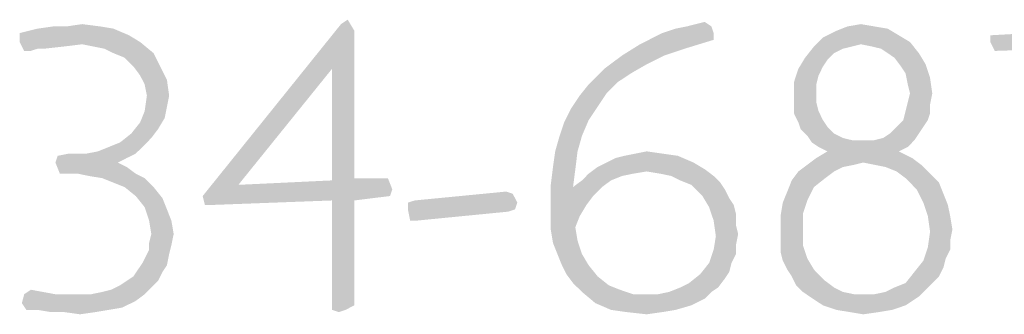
# Model space of a CAD drawing. Header units: inches. Extents: x -1.2 to 81.2, y -1.2 to 52.9.
# Tile 28 of 39: x 76.806 to 78.004, y 1.223 to 1.581. Entities that reach past the tile are written whole.
import ezdxf

# ---------------------------------------------------------------- set-up
doc = ezdxf.new("R2010")
doc.units = ezdxf.units.IN
doc.header["$LTSCALE"] = 4.4
doc.header["$MEASUREMENT"] = 0
doc.layers.get('0').update_dxf_attribs({"linetype": 'CONTINUOUS'})

msp = doc.modelspace()

# ---------------------------------------------------------------- linework, layer by layer
at = {"color": 2, "linetype": 'CONTINUOUS'}
for points in [[(77.1965, 1.5761), (77.2046, 1.5815), (77.2128, 1.5679)], [(76.9196, 1.5706), (76.8055, 1.5652), (76.8273, 1.5706)], [(76.8055, 1.5652), (76.9196, 1.5706), (76.9386, 1.5625)], [(76.8625, 1.5733), (76.9033, 1.5733), (76.8273, 1.5706)], [(76.8625, 1.5733), (76.8273, 1.5706), (76.8463, 1.5733)], [(76.8273, 1.5706), (76.9033, 1.5733), (76.9196, 1.5706)], [(76.8625, 1.5733), (76.8816, 1.5761), (76.9033, 1.5733)], [(77.2128, 1.5679), (77.0282, 1.367), (77.1965, 1.5761)], [(77.5874, 1.5652), (77.6037, 1.5706), (77.6472, 1.5733)], [(77.5874, 1.5652), (77.6472, 1.5733), (77.6499, 1.5652)], [(77.6472, 1.5733), (77.6037, 1.5706), (77.6173, 1.5733)], [(77.6472, 1.5733), (77.6173, 1.5733), (77.6282, 1.5761)], [(77.6282, 1.5761), (77.639, 1.5788), (77.6472, 1.5733)], [(77.8454, 1.5733), (77.8616, 1.5706), (77.7992, 1.5679)], [(77.8454, 1.5733), (77.7992, 1.5679), (77.8128, 1.5733)], [(77.7992, 1.5679), (77.8616, 1.5706), (77.8752, 1.5625)], [(77.8128, 1.5733), (77.8291, 1.5761), (77.8454, 1.5733)], [(78.1874, 1.5652), (77.9865, 1.5625), (78.1793, 1.5733)], [(76.9386, 1.5625), (76.8055, 1.5543), (76.8055, 1.5652)], [(76.8055, 1.5543), (76.9386, 1.5625), (76.9521, 1.5543)], [(77.2128, 1.5679), (77.1856, 1.5218), (77.0282, 1.367)], [(77.1856, 1.5218), (77.2128, 1.5679), (77.2128, 1.3887)], [(77.6499, 1.5652), (77.6499, 1.557), (77.5603, 1.5516)], [(77.6499, 1.5652), (77.5603, 1.5516), (77.5874, 1.5652)], [(77.8291, 1.5516), (77.772, 1.5489), (77.7829, 1.5598)], [(77.8752, 1.5625), (77.7829, 1.5598), (77.7992, 1.5679)], [(77.7829, 1.5598), (77.8752, 1.5625), (77.8888, 1.5543)], [(77.7829, 1.5598), (77.8888, 1.5543), (77.8291, 1.5516)], [(77.9865, 1.5543), (77.9865, 1.5625), (78.1874, 1.5652)], [(78.1521, 1.5489), (77.9865, 1.5543), (78.1874, 1.5652)], [(76.8055, 1.5543), (76.9521, 1.5543), (76.8816, 1.5516)], [(76.8055, 1.5543), (76.8816, 1.5516), (76.8273, 1.5462)], [(76.8273, 1.5462), (76.811, 1.5435), (76.8055, 1.5543)], [(76.811, 1.5435), (76.8273, 1.5462), (76.8191, 1.5435)], [(76.8816, 1.5516), (76.8598, 1.5489), (76.8273, 1.5462)], [(76.8273, 1.5462), (76.8598, 1.5489), (76.8354, 1.5462)], [(76.8951, 1.5489), (76.8816, 1.5516), (76.9521, 1.5543)], [(76.9087, 1.5462), (76.8951, 1.5489), (76.9521, 1.5543)], [(76.9196, 1.5408), (76.9087, 1.5462), (76.9521, 1.5543)], [(76.9196, 1.5408), (76.9521, 1.5543), (76.9684, 1.5408)], [(77.6146, 1.5462), (77.5386, 1.538), (77.5603, 1.5516)], [(77.5386, 1.538), (77.6146, 1.5462), (77.5901, 1.538)], [(77.5603, 1.5516), (77.6499, 1.557), (77.6146, 1.5462)], [(77.8182, 1.5489), (77.8073, 1.5462), (77.7612, 1.5353)], [(77.8182, 1.5489), (77.7612, 1.5353), (77.772, 1.5489)], [(77.8073, 1.5462), (77.7965, 1.5408), (77.7612, 1.5353)], [(77.772, 1.5489), (77.8291, 1.5516), (77.8182, 1.5489)], [(77.8426, 1.5489), (77.8291, 1.5516), (77.8888, 1.5543)], [(77.8535, 1.5462), (77.8426, 1.5489), (77.8888, 1.5543)], [(77.8616, 1.5408), (77.8535, 1.5462), (77.8888, 1.5543)], [(77.8616, 1.5408), (77.8888, 1.5543), (77.8996, 1.5408)], [(78.1521, 1.5489), (77.992, 1.5435), (77.9865, 1.5543)], [(76.9684, 1.5408), (76.9331, 1.5353), (76.9196, 1.5408)], [(76.944, 1.5245), (76.9331, 1.5353), (76.9684, 1.5408)], [(76.944, 1.5245), (76.9684, 1.5408), (76.9766, 1.5245)], [(77.5901, 1.538), (77.5684, 1.5272), (77.5168, 1.5218)], [(77.5901, 1.538), (77.5168, 1.5218), (77.5386, 1.538)], [(77.7883, 1.5326), (77.753, 1.5218), (77.7612, 1.5353)], [(77.7612, 1.5353), (77.7965, 1.5408), (77.7883, 1.5326)], [(77.8996, 1.5408), (77.8698, 1.5353), (77.8616, 1.5408)], [(77.8698, 1.5353), (77.8996, 1.5408), (77.9078, 1.5272)], [(77.9078, 1.5272), (77.8779, 1.5245), (77.8698, 1.5353)], [(76.9766, 1.5245), (76.9521, 1.5136), (76.944, 1.5245)], [(76.9521, 1.5136), (76.9766, 1.5245), (76.9847, 1.5082)], [(77.1856, 1.5218), (77.0716, 1.3806), (77.0282, 1.367)], [(77.2128, 1.3887), (77.1856, 1.386), (77.1856, 1.5218)], [(77.5494, 1.5163), (77.4978, 1.5027), (77.5168, 1.5218)], [(77.5168, 1.5218), (77.5684, 1.5272), (77.5494, 1.5163)], [(77.7775, 1.5136), (77.7476, 1.5055), (77.753, 1.5218)], [(77.7883, 1.5326), (77.7829, 1.5245), (77.753, 1.5218)], [(77.753, 1.5218), (77.7829, 1.5245), (77.7775, 1.5136)], [(77.8834, 1.5163), (77.8779, 1.5245), (77.9078, 1.5272)], [(77.8834, 1.5163), (77.9078, 1.5272), (77.9132, 1.5109)], [(76.9847, 1.5082), (76.9576, 1.5027), (76.9521, 1.5136)], [(77.5494, 1.5163), (77.5331, 1.5055), (77.4978, 1.5027)], [(77.7476, 1.5055), (77.7775, 1.5136), (77.7748, 1.5027)], [(77.9132, 1.5109), (77.8861, 1.5027), (77.8834, 1.5163)], [(77.8888, 1.4919), (77.8861, 1.5027), (77.9132, 1.5109)], [(77.8888, 1.4919), (77.9132, 1.5109), (77.9159, 1.4919)], [(76.9603, 1.4892), (76.9576, 1.5027), (76.9847, 1.5082)], [(76.9603, 1.4892), (76.9847, 1.5082), (76.9874, 1.4892)], [(77.5196, 1.4919), (77.487, 1.4892), (77.4978, 1.5027)], [(77.4978, 1.5027), (77.5331, 1.5055), (77.5196, 1.4919)], [(77.7748, 1.5027), (77.7476, 1.4892), (77.7476, 1.5055)], [(77.7748, 1.5027), (77.7748, 1.4919), (77.7476, 1.4892)], [(76.9874, 1.4892), (76.9847, 1.4756), (76.9576, 1.4702)], [(76.9874, 1.4892), (76.9576, 1.4702), (76.9603, 1.4892)], [(77.5087, 1.4756), (77.4761, 1.4729), (77.487, 1.4892)], [(77.487, 1.4892), (77.5196, 1.4919), (77.5087, 1.4756)], [(77.7476, 1.4892), (77.7748, 1.4919), (77.7748, 1.481)], [(77.7748, 1.481), (77.7476, 1.4783), (77.7476, 1.4892)], [(77.9159, 1.4919), (77.8861, 1.481), (77.8888, 1.4919)], [(77.8861, 1.481), (77.9159, 1.4919), (77.9132, 1.4783)], [(76.9576, 1.4702), (76.9847, 1.4756), (76.982, 1.462)], [(77.4761, 1.4729), (77.5087, 1.4756), (77.4978, 1.4593)], [(77.7476, 1.4783), (77.7748, 1.481), (77.7775, 1.4702)], [(77.7775, 1.4702), (77.7476, 1.4675), (77.7476, 1.4783)], [(77.9132, 1.4783), (77.8834, 1.4702), (77.8861, 1.481)], [(77.8834, 1.4702), (77.9132, 1.4783), (77.9132, 1.4675)], [(76.982, 1.462), (76.9521, 1.4566), (76.9576, 1.4702)], [(76.9521, 1.4566), (76.982, 1.462), (76.9739, 1.4484)], [(77.4978, 1.4593), (77.468, 1.4566), (77.4761, 1.4729)], [(77.7476, 1.4675), (77.7775, 1.4702), (77.7829, 1.4593)], [(77.7829, 1.4593), (77.753, 1.4566), (77.7476, 1.4675)], [(77.9132, 1.4675), (77.8806, 1.4593), (77.8834, 1.4702)], [(77.8806, 1.4593), (77.9132, 1.4675), (77.9105, 1.4593)], [(76.9739, 1.4484), (76.9413, 1.443), (76.9521, 1.4566)], [(77.4625, 1.4403), (77.468, 1.4566), (77.4978, 1.4593)], [(77.4625, 1.4403), (77.4978, 1.4593), (77.4897, 1.4403)], [(77.753, 1.4566), (77.7829, 1.4593), (77.7883, 1.4512)], [(77.7883, 1.4512), (77.7558, 1.4484), (77.753, 1.4566)], [(77.7558, 1.4484), (77.7883, 1.4512), (77.7965, 1.443)], [(77.9051, 1.4512), (77.8644, 1.443), (77.8725, 1.4512)], [(77.8644, 1.443), (77.9051, 1.4512), (77.8996, 1.443)], [(77.9105, 1.4593), (77.8725, 1.4512), (77.8806, 1.4593)], [(77.8725, 1.4512), (77.9105, 1.4593), (77.9051, 1.4512)], [(76.9657, 1.4376), (76.9277, 1.4322), (76.9413, 1.443)], [(76.9413, 1.443), (76.9739, 1.4484), (76.9657, 1.4376)], [(77.4897, 1.4403), (77.4571, 1.4213), (77.4625, 1.4403)], [(77.4571, 1.4213), (77.4897, 1.4403), (77.4843, 1.4213)], [(77.7965, 1.443), (77.7639, 1.4403), (77.7558, 1.4484)], [(77.7639, 1.4403), (77.7965, 1.443), (77.8073, 1.4376)], [(77.8073, 1.4376), (77.7693, 1.4322), (77.7639, 1.4403)], [(77.8454, 1.4349), (77.8562, 1.4376), (77.8996, 1.443)], [(77.8454, 1.4349), (77.8996, 1.443), (77.8942, 1.4349)], [(77.8996, 1.443), (77.8562, 1.4376), (77.8644, 1.443)], [(76.887, 1.4186), (76.9006, 1.4213), (76.9576, 1.4294)], [(76.887, 1.4186), (76.9576, 1.4294), (76.9467, 1.4186)], [(76.9006, 1.4213), (76.9141, 1.4267), (76.9576, 1.4294)], [(76.9576, 1.4294), (76.9141, 1.4267), (76.9277, 1.4322)], [(76.9277, 1.4322), (76.9657, 1.4376), (76.9576, 1.4294)], [(77.8073, 1.4376), (77.8182, 1.4349), (77.7693, 1.4322)], [(77.8454, 1.4349), (77.8942, 1.4349), (77.7693, 1.4322)], [(77.8318, 1.4349), (77.8454, 1.4349), (77.7693, 1.4322)], [(77.8182, 1.4349), (77.8318, 1.4349), (77.7693, 1.4322)], [(77.7775, 1.4267), (77.7693, 1.4322), (77.8942, 1.4349)], [(77.7775, 1.4267), (77.8942, 1.4349), (77.8861, 1.4267)], [(77.8861, 1.4267), (77.7883, 1.4213), (77.7775, 1.4267)], [(77.7883, 1.4213), (77.8861, 1.4267), (77.8752, 1.4213)], [(76.9358, 1.4132), (76.849, 1.4077), (76.8517, 1.4159)], [(76.887, 1.4186), (76.9467, 1.4186), (76.8517, 1.4159)], [(76.8734, 1.4186), (76.887, 1.4186), (76.8517, 1.4159)], [(76.8734, 1.4186), (76.8517, 1.4159), (76.8653, 1.4186)], [(76.8517, 1.4159), (76.9467, 1.4186), (76.9358, 1.4132)], [(77.4843, 1.4213), (77.4544, 1.4023), (77.4571, 1.4213)], [(77.4544, 1.4023), (77.4843, 1.4213), (77.4816, 1.3996)], [(77.5196, 1.4077), (77.5304, 1.4132), (77.6064, 1.4159)], [(77.5196, 1.4077), (77.6064, 1.4159), (77.6254, 1.4077)], [(77.6064, 1.4159), (77.5304, 1.4132), (77.5413, 1.4159)], [(77.5874, 1.4186), (77.5413, 1.4159), (77.5549, 1.4186)], [(77.5413, 1.4159), (77.5874, 1.4186), (77.6064, 1.4159)], [(77.5549, 1.4186), (77.5684, 1.4213), (77.5874, 1.4186)], [(77.8752, 1.4213), (77.7748, 1.4132), (77.7883, 1.4213)], [(77.7748, 1.4132), (77.8752, 1.4213), (77.8915, 1.4132)], [(76.849, 1.4077), (76.9358, 1.4132), (76.925, 1.4077)], [(76.925, 1.4077), (76.8544, 1.3942), (76.849, 1.4077)], [(76.925, 1.4077), (76.9358, 1.4023), (76.8544, 1.3942)], [(76.8653, 1.3942), (76.8544, 1.3942), (76.9358, 1.4023)], [(76.8761, 1.3942), (76.8653, 1.3942), (76.9358, 1.4023)], [(76.8761, 1.3942), (76.9358, 1.4023), (76.9467, 1.3942)], [(77.4816, 1.3996), (77.4517, 1.3806), (77.4544, 1.4023)], [(77.639, 1.3996), (77.4978, 1.3942), (77.5087, 1.4023)], [(77.6254, 1.4077), (77.5087, 1.4023), (77.5196, 1.4077)], [(77.5087, 1.4023), (77.6254, 1.4077), (77.639, 1.3996)], [(77.8209, 1.405), (77.8073, 1.4023), (77.753, 1.3969)], [(77.8209, 1.405), (77.753, 1.3969), (77.7639, 1.405)], [(77.753, 1.3969), (77.8073, 1.4023), (77.7965, 1.3969)], [(77.8915, 1.4132), (77.8318, 1.4077), (77.7639, 1.405)], [(77.8915, 1.4132), (77.7639, 1.405), (77.7748, 1.4132)], [(77.7639, 1.405), (77.8318, 1.4077), (77.8209, 1.405)], [(77.8454, 1.405), (77.8318, 1.4077), (77.8915, 1.4132)], [(77.8454, 1.405), (77.8915, 1.4132), (77.9024, 1.405)], [(77.9024, 1.405), (77.8589, 1.4023), (77.8454, 1.405)], [(77.8725, 1.3969), (77.8589, 1.4023), (77.9024, 1.405)], [(77.8725, 1.3969), (77.9024, 1.405), (77.9132, 1.3942)], [(76.9467, 1.3942), (76.8897, 1.3914), (76.8761, 1.3942)], [(76.906, 1.3887), (76.8897, 1.3914), (76.9467, 1.3942)], [(76.906, 1.3887), (76.9467, 1.3942), (76.9576, 1.3887)], [(77.4517, 1.3806), (77.4816, 1.3996), (77.4788, 1.3779)], [(77.5521, 1.3942), (77.5386, 1.3914), (77.4897, 1.386)], [(77.5521, 1.3942), (77.4897, 1.386), (77.4978, 1.3942)], [(77.4897, 1.386), (77.5386, 1.3914), (77.525, 1.386)], [(77.639, 1.3996), (77.5684, 1.3969), (77.4978, 1.3942)], [(77.4978, 1.3942), (77.5684, 1.3969), (77.5521, 1.3942)], [(77.5847, 1.3942), (77.5684, 1.3969), (77.639, 1.3996)], [(77.5983, 1.3914), (77.5847, 1.3942), (77.639, 1.3996)], [(77.5983, 1.3914), (77.639, 1.3996), (77.6499, 1.3914)], [(77.6499, 1.3914), (77.6092, 1.386), (77.5983, 1.3914)], [(77.6092, 1.386), (77.6499, 1.3914), (77.658, 1.3833)], [(77.7965, 1.3969), (77.7856, 1.3887), (77.7449, 1.386)], [(77.7965, 1.3969), (77.7449, 1.386), (77.753, 1.3969)], [(77.9132, 1.3942), (77.8834, 1.3887), (77.8725, 1.3969)], [(77.8834, 1.3887), (77.9132, 1.3942), (77.9241, 1.3833)], [(76.9576, 1.3887), (76.9196, 1.3833), (76.906, 1.3887)], [(76.9331, 1.3779), (76.9196, 1.3833), (76.9576, 1.3887)], [(76.9331, 1.3779), (76.9576, 1.3887), (76.9684, 1.3779)], [(76.9684, 1.3779), (76.9467, 1.367), (76.9331, 1.3779)], [(76.9467, 1.367), (76.9684, 1.3779), (76.9793, 1.3643)], [(77.0716, 1.3806), (77.2589, 1.3751), (77.0282, 1.367)], [(77.0716, 1.3806), (77.1856, 1.386), (77.2535, 1.3887)], [(77.0716, 1.3806), (77.2535, 1.3887), (77.2589, 1.3751)], [(77.2128, 1.3887), (77.2535, 1.3887), (77.1856, 1.386)], [(77.4788, 1.3779), (77.4517, 1.3589), (77.4517, 1.3806)], [(77.5141, 1.3779), (77.5033, 1.367), (77.4517, 1.3589)], [(77.4788, 1.3779), (77.5141, 1.3779), (77.4517, 1.3589)], [(77.525, 1.386), (77.4788, 1.3779), (77.4897, 1.386)], [(77.4788, 1.3779), (77.525, 1.386), (77.5141, 1.3779)], [(77.658, 1.3833), (77.6227, 1.3806), (77.6092, 1.386)], [(77.6227, 1.3806), (77.658, 1.3833), (77.6635, 1.3751)], [(77.6635, 1.3751), (77.6363, 1.367), (77.6227, 1.3806)], [(77.772, 1.3779), (77.7395, 1.3724), (77.7449, 1.386)], [(77.7395, 1.3724), (77.772, 1.3779), (77.7639, 1.3616)], [(77.7449, 1.386), (77.7856, 1.3887), (77.772, 1.3779)], [(77.9241, 1.3833), (77.8969, 1.3751), (77.8834, 1.3887)], [(77.8969, 1.3751), (77.9241, 1.3833), (77.9295, 1.3697)], [(76.9793, 1.3643), (76.9576, 1.3534), (76.9467, 1.367)], [(77.0282, 1.367), (77.2589, 1.3751), (77.2562, 1.367)], [(77.2562, 1.367), (77.0309, 1.3561), (77.0282, 1.367)], [(77.2562, 1.367), (77.1856, 1.3616), (77.0309, 1.3561)], [(77.1856, 1.3616), (77.2562, 1.367), (77.2128, 1.3616)], [(77.2779, 1.3589), (77.2861, 1.3616), (77.4055, 1.3697)], [(77.2779, 1.3589), (77.4055, 1.3697), (77.411, 1.3589)], [(77.4055, 1.3697), (77.2861, 1.3616), (77.3974, 1.3724)], [(77.4517, 1.3589), (77.5033, 1.367), (77.4951, 1.3561)], [(77.6363, 1.367), (77.6635, 1.3751), (77.6689, 1.3643)], [(77.6689, 1.3643), (77.6444, 1.3534), (77.6363, 1.367)], [(77.7639, 1.3616), (77.734, 1.3589), (77.7395, 1.3724)], [(77.9295, 1.3697), (77.9051, 1.3589), (77.8969, 1.3751)], [(77.9051, 1.3589), (77.9295, 1.3697), (77.9349, 1.3561)], [(76.9576, 1.3534), (76.9793, 1.3643), (76.9847, 1.3507)], [(77.0309, 1.3561), (77.1856, 1.3616), (77.039, 1.3561)], [(77.2128, 1.3616), (77.2128, 1.234), (77.1856, 1.2285)], [(77.2128, 1.3616), (77.1856, 1.2285), (77.1856, 1.3616)], [(77.411, 1.3589), (77.2779, 1.3507), (77.2779, 1.3589)], [(77.2779, 1.3507), (77.411, 1.3589), (77.4082, 1.3507)], [(77.4951, 1.3561), (77.4517, 1.3426), (77.4517, 1.3589)], [(77.4517, 1.3426), (77.4951, 1.3561), (77.487, 1.3426)], [(77.6689, 1.3643), (77.6743, 1.3561), (77.6444, 1.3534)], [(77.6444, 1.3534), (77.6743, 1.3561), (77.677, 1.3453)], [(77.7585, 1.3453), (77.7313, 1.3426), (77.734, 1.3589)], [(77.734, 1.3589), (77.7639, 1.3616), (77.7585, 1.3453)], [(77.9349, 1.3561), (77.9105, 1.3426), (77.9051, 1.3589)], [(77.9105, 1.3426), (77.9349, 1.3561), (77.9377, 1.3426)], [(76.9847, 1.3507), (76.963, 1.3371), (76.9576, 1.3534)], [(76.963, 1.3371), (76.9847, 1.3507), (76.9901, 1.3371)], [(77.4082, 1.3507), (77.2806, 1.3371), (77.2779, 1.3507)], [(77.4082, 1.3507), (77.4001, 1.348), (77.2806, 1.3371)], [(77.2806, 1.3371), (77.4001, 1.348), (77.2888, 1.3371)], [(77.487, 1.3426), (77.4816, 1.329), (77.4517, 1.3263)], [(77.487, 1.3426), (77.4517, 1.3263), (77.4517, 1.3426)], [(77.677, 1.3453), (77.6499, 1.3371), (77.6444, 1.3534)], [(77.6499, 1.3371), (77.677, 1.3453), (77.677, 1.3317)], [(77.7313, 1.3263), (77.7313, 1.3426), (77.7585, 1.3453)], [(77.7313, 1.3263), (77.7585, 1.3453), (77.7585, 1.3263)], [(77.9377, 1.3426), (77.9132, 1.3236), (77.9105, 1.3426)], [(77.9377, 1.3426), (77.9404, 1.3263), (77.9132, 1.3236)], [(76.9901, 1.3371), (76.9657, 1.3208), (76.963, 1.3371)], [(76.9657, 1.3208), (76.9901, 1.3371), (76.9929, 1.3208)], [(77.677, 1.3317), (77.6526, 1.3181), (77.6499, 1.3371)], [(77.677, 1.3317), (77.6797, 1.3208), (77.6526, 1.3181)], [(76.9929, 1.3208), (76.963, 1.31), (76.9657, 1.3208)], [(76.963, 1.31), (76.9929, 1.3208), (76.9901, 1.3073)], [(77.4517, 1.3263), (77.4816, 1.329), (77.4843, 1.3127)], [(77.4843, 1.3127), (77.4544, 1.31), (77.4517, 1.3263)], [(77.677, 1.3073), (77.6499, 1.3018), (77.6526, 1.3181)], [(77.6526, 1.3181), (77.6797, 1.3208), (77.677, 1.3073)], [(77.7585, 1.3263), (77.7313, 1.3127), (77.7313, 1.3263)], [(77.7313, 1.3127), (77.7585, 1.3263), (77.7585, 1.3073)], [(77.9377, 1.3127), (77.9105, 1.3046), (77.9132, 1.3236)], [(77.9132, 1.3236), (77.9404, 1.3263), (77.9377, 1.3127)], [(76.9901, 1.3073), (76.963, 1.3018), (76.963, 1.31)], [(76.963, 1.3018), (76.9901, 1.3073), (76.9874, 1.2964)], [(77.4598, 1.2964), (77.4544, 1.31), (77.4843, 1.3127)], [(77.4598, 1.2964), (77.4843, 1.3127), (77.4897, 1.2964)], [(77.6499, 1.3018), (77.677, 1.3073), (77.677, 1.2964)], [(77.7585, 1.3073), (77.7313, 1.2991), (77.7313, 1.3127)], [(77.7313, 1.2991), (77.7585, 1.3073), (77.7639, 1.291)], [(77.9105, 1.3046), (77.9377, 1.3127), (77.9377, 1.3018)], [(76.9874, 1.2964), (76.9549, 1.2856), (76.963, 1.3018)], [(76.9549, 1.2856), (76.9874, 1.2964), (76.9847, 1.2828)], [(77.4897, 1.2964), (77.4653, 1.2828), (77.4598, 1.2964)], [(77.4653, 1.2828), (77.4897, 1.2964), (77.4978, 1.2828)], [(77.677, 1.2964), (77.6444, 1.2856), (77.6499, 1.3018)], [(77.6444, 1.2856), (77.677, 1.2964), (77.6716, 1.2856)], [(77.7639, 1.291), (77.734, 1.2883), (77.7313, 1.2991)], [(77.9377, 1.3018), (77.9051, 1.2883), (77.9105, 1.3046)], [(77.9377, 1.3018), (77.9322, 1.291), (77.9051, 1.2883)], [(76.9847, 1.2828), (76.9494, 1.2774), (76.9549, 1.2856)], [(76.9494, 1.2774), (76.9847, 1.2828), (76.9793, 1.2747)], [(77.4978, 1.2828), (77.4707, 1.272), (77.4653, 1.2828)], [(77.4707, 1.272), (77.4978, 1.2828), (77.5087, 1.2693)], [(77.6716, 1.2856), (77.6689, 1.2747), (77.6336, 1.272)], [(77.6716, 1.2856), (77.6336, 1.272), (77.6444, 1.2856)], [(77.7395, 1.2774), (77.734, 1.2883), (77.7639, 1.291)], [(77.7395, 1.2774), (77.7639, 1.291), (77.772, 1.2774)], [(77.9295, 1.2801), (77.8942, 1.2747), (77.9051, 1.2883)], [(77.9051, 1.2883), (77.9322, 1.291), (77.9295, 1.2801)], [(76.9358, 1.2638), (76.944, 1.2693), (76.9793, 1.2747)], [(76.9358, 1.2638), (76.9793, 1.2747), (76.9739, 1.2638)], [(76.9793, 1.2747), (76.944, 1.2693), (76.9494, 1.2774)], [(77.5087, 1.2693), (77.4788, 1.2611), (77.4707, 1.272)], [(77.6635, 1.2665), (77.62, 1.2611), (77.6336, 1.272)], [(77.6336, 1.272), (77.6689, 1.2747), (77.6635, 1.2665)], [(77.772, 1.2774), (77.7449, 1.2693), (77.7395, 1.2774)], [(77.7449, 1.2693), (77.772, 1.2774), (77.7856, 1.2638)], [(77.9241, 1.2693), (77.8834, 1.2611), (77.8942, 1.2747)], [(77.8942, 1.2747), (77.9295, 1.2801), (77.9241, 1.2693)], [(76.9657, 1.2557), (76.9168, 1.253), (76.9277, 1.2584)], [(76.9739, 1.2638), (76.9277, 1.2584), (76.9358, 1.2638)], [(76.9277, 1.2584), (76.9739, 1.2638), (76.9657, 1.2557)], [(77.4788, 1.2611), (77.5087, 1.2693), (77.5223, 1.2584)], [(77.5223, 1.2584), (77.4897, 1.2503), (77.4788, 1.2611)], [(77.5223, 1.2584), (77.5358, 1.253), (77.4897, 1.2503)], [(77.6092, 1.2557), (77.62, 1.2611), (77.6635, 1.2665)], [(77.6092, 1.2557), (77.6635, 1.2665), (77.6553, 1.2557)], [(77.7856, 1.2638), (77.7503, 1.2584), (77.7449, 1.2693)], [(77.7503, 1.2584), (77.7856, 1.2638), (77.7965, 1.2557)], [(77.7965, 1.2557), (77.7585, 1.2503), (77.7503, 1.2584)], [(77.9159, 1.2611), (77.8698, 1.2557), (77.8834, 1.2611)], [(77.8698, 1.2557), (77.9159, 1.2611), (77.9078, 1.253)], [(77.8834, 1.2611), (77.9241, 1.2693), (77.9159, 1.2611)], [(76.9576, 1.2475), (76.9467, 1.2394), (76.8082, 1.2367)], [(76.8924, 1.2475), (76.9576, 1.2475), (76.8082, 1.2367)], [(76.8788, 1.2475), (76.8924, 1.2475), (76.8082, 1.2367)], [(76.8625, 1.2475), (76.8788, 1.2475), (76.8082, 1.2367)], [(76.849, 1.2475), (76.8625, 1.2475), (76.8082, 1.2367)], [(76.849, 1.2475), (76.8082, 1.2367), (76.811, 1.2475)], [(76.811, 1.2475), (76.8191, 1.253), (76.849, 1.2475)], [(76.8924, 1.2475), (76.906, 1.2503), (76.9657, 1.2557)], [(76.8924, 1.2475), (76.9657, 1.2557), (76.9576, 1.2475)], [(76.906, 1.2503), (76.9168, 1.253), (76.9657, 1.2557)], [(77.4897, 1.2503), (77.5358, 1.253), (77.5521, 1.2475)], [(77.5521, 1.2475), (77.506, 1.2367), (77.4897, 1.2503)], [(77.582, 1.2475), (77.639, 1.2421), (77.506, 1.2367)], [(77.5684, 1.2475), (77.582, 1.2475), (77.506, 1.2367)], [(77.5521, 1.2475), (77.5684, 1.2475), (77.506, 1.2367)], [(77.6472, 1.2503), (77.582, 1.2475), (77.5956, 1.2503)], [(77.582, 1.2475), (77.6472, 1.2503), (77.639, 1.2421)], [(77.6553, 1.2557), (77.5956, 1.2503), (77.6092, 1.2557)], [(77.5956, 1.2503), (77.6553, 1.2557), (77.6472, 1.2503)], [(77.7585, 1.2503), (77.7965, 1.2557), (77.8073, 1.2503)], [(77.8073, 1.2503), (77.7666, 1.2448), (77.7585, 1.2503)], [(77.8073, 1.2503), (77.8209, 1.2475), (77.7666, 1.2448)], [(77.8318, 1.2475), (77.8454, 1.2475), (77.7666, 1.2448)], [(77.8209, 1.2475), (77.8318, 1.2475), (77.7666, 1.2448)], [(77.8996, 1.2448), (77.7666, 1.2448), (77.8454, 1.2475)], [(77.8454, 1.2475), (77.8589, 1.2503), (77.9078, 1.253)], [(77.8454, 1.2475), (77.9078, 1.253), (77.8996, 1.2448)], [(77.9078, 1.253), (77.8589, 1.2503), (77.8698, 1.2557)], [(76.8082, 1.2367), (76.9467, 1.2394), (76.9304, 1.2313)], [(76.9304, 1.2313), (76.8137, 1.2285), (76.8082, 1.2367)], [(77.1856, 1.2285), (77.2128, 1.234), (77.2019, 1.2285)], [(77.506, 1.2367), (77.639, 1.2421), (77.6227, 1.234)], [(77.6227, 1.234), (77.525, 1.2285), (77.506, 1.2367)], [(77.525, 1.2285), (77.6227, 1.234), (77.6037, 1.2285)], [(77.8996, 1.2448), (77.7829, 1.234), (77.7666, 1.2448)], [(77.7829, 1.234), (77.8996, 1.2448), (77.8834, 1.234)], [(77.8834, 1.234), (77.7992, 1.2285), (77.7829, 1.234)], [(77.7992, 1.2285), (77.8834, 1.234), (77.8671, 1.2285)], [(76.8273, 1.2285), (76.8137, 1.2285), (76.9304, 1.2313)], [(76.8273, 1.2285), (76.9304, 1.2313), (76.9141, 1.2285)], [(76.9141, 1.2285), (76.8435, 1.2258), (76.8273, 1.2285)], [(76.8598, 1.2258), (76.8435, 1.2258), (76.9141, 1.2285)], [(76.8598, 1.2258), (76.9141, 1.2285), (76.8978, 1.2258)], [(76.8978, 1.2258), (76.8788, 1.2231), (76.8598, 1.2258)], [(77.2019, 1.2285), (77.1938, 1.2258), (77.1856, 1.2285)], [(77.6037, 1.2285), (77.544, 1.2258), (77.525, 1.2285)], [(77.544, 1.2258), (77.6037, 1.2285), (77.5874, 1.2258)], [(77.5874, 1.2258), (77.5684, 1.2231), (77.544, 1.2258)], [(77.8671, 1.2285), (77.8155, 1.2258), (77.7992, 1.2285)], [(77.8155, 1.2258), (77.8671, 1.2285), (77.8508, 1.2258)], [(77.8508, 1.2258), (77.8318, 1.2231), (77.8155, 1.2258)]]:
    msp.add_solid(points, dxfattribs=at)

doc.saveas('drawing.dxf')
